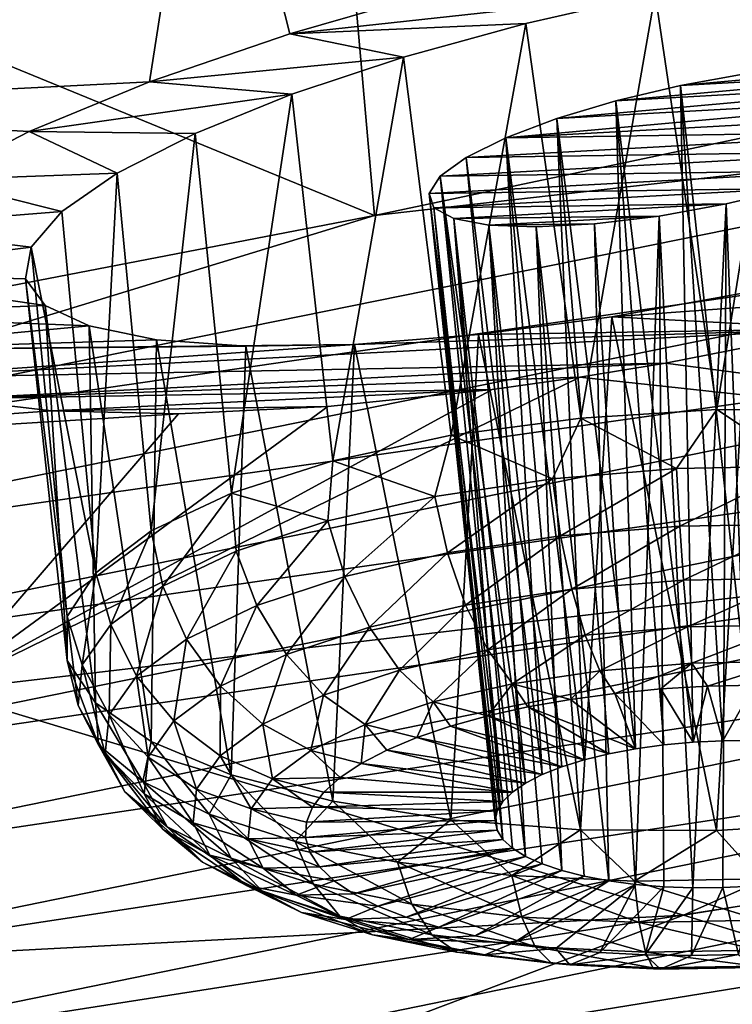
# Model space of a CAD drawing. Header units: metres. Extents: x -92 to 264, y -100 to 50.
# Tile 163 of 256: x 231.8 to 233.36, y -22.51 to -20.35. Entities that reach past the tile are written whole.
import ezdxf

# ---------------------------------------------------------------- set-up
doc = ezdxf.new("R2010")
doc.units = ezdxf.units.M
doc.layers.add('solid_21062050_01', color=7, linetype='CONTINUOUS')

msp = doc.modelspace()

# ---------------------------------------------------------------- linework, layer by layer
at = {"layer": 'solid_21062050_01'}
for points in [[(227.930161, -20.802074, 224.564438), (232.080902, -19.077677, 222.679474), (227.883118, -19.884531, 224.920609)], [(227.930161, -20.802074, 224.564438), (232.133408, -19.992388, 222.315445), (232.080902, -19.077677, 222.679474)], [(232.460724, -19.44989, 223.071014), (230.361725, -19.873146, 224.246658), (232.578217, -20.782867, 224.586639)], [(232.460724, -19.44989, 223.071014), (232.578217, -20.782867, 224.586639), (234.654221, -20.344765, 223.361923)], [(228.40892, -19.959595, 181.60173), (232.211426, -19.6724, 183.012756), (230.914383, -20.548922, 185.447388)], [(232.083923, -20.48942, 186.088364), (230.914383, -20.548922, 185.447388), (232.211426, -19.6724, 183.012756)], [(232.392502, -20.383692, 185.902802), (232.083923, -20.48942, 186.088364), (232.211426, -19.6724, 183.012756)], [(232.725861, -20.287674, 185.779556), (232.392502, -20.383692, 185.902802), (232.211426, -19.6724, 183.012756)], [(231.527939, -19.735048, 223.051987), (233.275314, -19.967579, 221.803726), (231.189636, -20.407417, 223.025421)], [(230.361725, -19.873146, 224.246658), (230.45343, -21.19356, 225.734787), (232.578217, -20.782867, 224.586639)], [(231.189636, -20.407417, 223.025421), (233.275314, -19.967579, 221.803726), (230.291275, -20.290703, 222.701233)], [(227.930161, -20.802074, 224.564438), (230.291351, -20.149559, 222.752014), (232.133408, -19.992388, 222.315445)], [(233.194138, -20.296307, 186.192307), (233.484131, -20.243078, 186.214966), (233.329269, -21.208712, 185.947632)], [(233.484131, -20.243078, 186.214966), (233.627213, -21.210304, 185.980255), (233.329269, -21.208712, 185.947632)], [(233.194138, -20.296307, 186.192307), (232.392502, -20.383692, 185.902802), (232.725861, -20.287674, 185.779556)], [(232.910461, -20.361031, 186.224411), (232.392502, -20.383692, 185.902802), (233.194138, -20.296307, 186.192307)], [(232.910461, -20.361031, 186.224411), (233.194138, -20.296307, 186.192307), (233.031326, -21.22731, 185.974304)], [(233.194138, -20.296307, 186.192307), (233.329269, -21.208712, 185.947632), (233.031326, -21.22731, 185.974304)], [(234.684433, -20.54397, 223.544861), (234.654221, -20.344765, 223.361923), (232.578217, -20.782867, 224.586639)], [(232.641663, -20.435236, 186.309677), (232.392502, -20.383692, 185.902802), (232.910461, -20.361031, 186.224411)], [(232.641663, -20.435236, 186.309677), (232.910461, -20.361031, 186.224411), (232.746384, -21.265289, 186.059143)], [(232.910461, -20.361031, 186.224411), (233.031326, -21.22731, 185.974304), (232.746384, -21.265289, 186.059143)], [(232.641663, -20.435236, 186.309677), (232.083923, -20.48942, 186.088364), (232.392502, -20.383692, 185.902802)], [(232.396484, -20.516634, 186.445663), (232.083923, -20.48942, 186.088364), (232.641663, -20.435236, 186.309677)], [(232.396484, -20.516634, 186.445663), (232.641663, -20.435236, 186.309677), (232.486893, -21.32099, 186.19841)], [(232.641663, -20.435236, 186.309677), (232.746384, -21.265289, 186.059143), (232.486893, -21.32099, 186.19841)], [(233.850662, -20.463736, 187.445282), (233.108185, -20.531023, 187.088867), (233.249817, -20.497461, 187.068237)], [(233.896454, -20.487194, 187.585281), (233.108185, -20.531023, 187.088867), (233.850662, -20.463736, 187.445282)], [(233.772186, -20.449802, 187.317566), (233.249817, -20.497461, 187.068237), (233.395386, -20.471138, 187.081894)], [(233.850662, -20.463736, 187.445282), (233.249817, -20.497461, 187.068237), (233.772186, -20.449802, 187.317566)], [(232.083923, -20.48942, 186.088364), (231.819946, -20.598501, 186.325806), (230.914383, -20.548922, 185.447388)], [(232.396484, -20.516634, 186.445663), (231.819946, -20.598501, 186.325806), (232.083923, -20.48942, 186.088364)], [(233.896454, -20.487194, 187.585281), (232.978012, -20.569956, 187.142212), (233.108185, -20.531023, 187.088867)], [(233.907364, -20.518661, 187.729156), (232.978012, -20.569956, 187.142212), (233.896454, -20.487194, 187.585281)], [(233.395386, -20.471138, 187.081894), (233.249817, -20.497461, 187.068237), (233.407852, -21.935148, 186.691162)], [(233.249817, -20.497461, 187.068237), (233.108185, -20.531023, 187.088867), (233.277405, -21.938873, 186.689865)], [(233.249817, -20.497461, 187.068237), (233.342636, -21.935633, 186.686462), (233.407852, -21.935148, 186.691162)], [(233.249817, -20.497461, 187.068237), (233.277405, -21.938873, 186.689865), (233.342636, -21.935633, 186.686462)], [(232.184128, -20.602463, 186.62825), (231.819946, -20.598501, 186.325806), (232.396484, -20.516634, 186.445663)], [(232.184128, -20.602463, 186.62825), (232.396484, -20.516634, 186.445663), (232.264206, -21.391975, 186.386032)], [(232.396484, -20.516634, 186.445663), (232.486893, -21.32099, 186.19841), (232.264206, -21.391975, 186.386032)], [(233.907364, -20.518661, 187.729156), (232.866302, -20.612123, 187.225204), (232.978012, -20.569956, 187.142212)], [(233.883286, -20.556273, 187.868652), (232.866302, -20.612123, 187.225204), (233.907364, -20.518661, 187.729156)], [(233.108185, -20.531023, 187.088867), (232.978012, -20.569956, 187.142212), (233.151382, -21.953356, 186.720581)], [(233.108185, -20.531023, 187.088867), (233.213287, -21.944815, 186.701294), (233.277405, -21.938873, 186.689865)], [(233.108185, -20.531023, 187.088867), (233.151382, -21.953356, 186.720581), (233.213287, -21.944815, 186.701294)], [(230.755478, -21.340624, 225.769958), (234.684433, -20.54397, 223.544861), (232.578217, -20.782867, 224.586639)], [(234.787079, -20.754545, 223.636597), (234.684433, -20.54397, 223.544861), (230.755478, -21.340624, 225.769958)], [(231.819946, -20.598501, 186.325806), (231.614609, -20.704779, 186.600662), (230.914383, -20.548922, 185.447388)], [(233.883286, -20.556273, 187.868652), (233.825943, -20.59787, 187.996078), (232.866302, -20.612123, 187.225204)], [(232.978012, -20.569956, 187.142212), (232.866302, -20.612123, 187.225204), (233.038376, -21.97761, 186.781235)], [(232.978012, -20.569956, 187.142212), (233.092743, -21.96435, 186.747375), (233.151382, -21.953356, 186.720581)], [(232.978012, -20.569956, 187.142212), (233.038376, -21.97761, 186.781235), (233.092743, -21.96435, 186.747375)], [(232.866302, -20.612123, 187.225204), (233.825943, -20.59787, 187.996078), (232.779358, -20.655193, 187.333221)], [(233.738571, -20.641178, 188.104492), (232.779358, -20.655193, 187.333221), (233.825943, -20.59787, 187.996078)], [(232.013443, -20.689442, 186.850906), (231.614609, -20.704779, 186.600662), (231.819946, -20.598501, 186.325806)], [(232.184128, -20.602463, 186.62825), (232.013443, -20.689442, 186.850906), (231.819946, -20.598501, 186.325806)], [(232.184128, -20.602463, 186.62825), (232.088043, -21.475145, 186.613815), (232.013443, -20.689442, 186.850906)], [(232.184128, -20.602463, 186.62825), (232.264206, -21.391975, 186.386032), (232.088043, -21.475145, 186.613815)], [(232.866302, -20.612123, 187.225204), (232.779358, -20.655193, 187.333221), (232.946091, -22.009987, 186.867676)], [(232.866302, -20.612123, 187.225204), (232.989212, -21.99291, 186.821564), (233.038376, -21.97761, 186.781235)], [(232.866302, -20.612123, 187.225204), (232.946091, -22.009987, 186.867676), (232.989212, -21.99291, 186.821564)], [(232.722122, -20.696745, 187.460281), (232.779358, -20.655193, 187.333221), (233.738571, -20.641178, 188.104492)], [(232.722122, -20.696745, 187.460281), (233.738571, -20.641178, 188.104492), (233.625885, -20.683798, 188.18782)], [(232.722122, -20.696745, 187.460281), (232.90976, -22.028551, 186.918808), (232.779358, -20.655193, 187.333221)], [(232.779358, -20.655193, 187.333221), (232.90976, -22.028551, 186.918808), (232.946091, -22.009987, 186.867676)], [(232.698013, -20.734312, 187.598846), (233.625885, -20.683798, 188.18782), (233.493942, -20.723331, 188.24115)], [(232.722122, -20.696745, 187.460281), (233.625885, -20.683798, 188.18782), (232.698013, -20.734312, 187.598846)], [(231.891846, -20.773947, 187.104568), (231.462128, -20.808458, 186.909012), (231.614609, -20.704779, 186.600662)], [(231.891846, -20.773947, 187.104568), (231.614609, -20.704779, 186.600662), (232.013443, -20.689442, 186.850906)], [(231.891846, -20.773947, 187.104568), (232.013443, -20.689442, 186.850906), (231.966125, -21.566862, 186.871796)], [(232.013443, -20.689442, 186.850906), (232.088043, -21.475145, 186.613815), (231.966125, -21.566862, 186.871796)], [(232.722122, -20.696745, 187.460281), (232.698013, -20.734312, 187.598846), (232.859802, -22.068842, 187.032471)], [(232.722122, -20.696745, 187.460281), (232.880829, -22.048283, 186.974045), (232.90976, -22.028551, 186.918808)], [(232.722122, -20.696745, 187.460281), (232.859802, -22.068842, 187.032471), (232.880829, -22.048283, 186.974045)], [(232.698013, -20.734312, 187.598846), (233.493942, -20.723331, 188.24115), (232.708313, -20.76576, 187.741074)], [(232.708313, -20.76576, 187.741074), (233.493942, -20.723331, 188.24115), (233.350052, -20.757414, 188.260941)], [(233.350052, -20.757414, 188.260941), (233.493942, -20.723331, 188.24115), (233.407608, -22.25466, 187.629715)], [(232.698013, -20.734312, 187.598846), (232.847031, -22.089878, 187.093063), (232.859802, -22.068842, 187.032471)], [(232.698013, -20.734312, 187.598846), (232.842728, -22.111032, 187.1548), (232.847031, -22.089878, 187.093063)], [(232.698013, -20.734312, 187.598846), (232.708313, -20.76576, 187.741074), (232.842728, -22.111032, 187.1548)], [(230.846954, -21.554661, 225.868805), (234.787079, -20.754545, 223.636597), (230.755478, -21.340624, 225.769958)], [(234.86937, -20.98324, 223.688568), (234.787079, -20.754545, 223.636597), (230.846954, -21.554661, 225.868805)], [(232.708313, -20.76576, 187.741074), (233.350052, -20.757414, 188.260941), (232.752563, -20.789354, 187.879227)], [(232.708313, -20.76576, 187.741074), (232.847, -22.131941, 187.216629), (232.842728, -22.111032, 187.1548)], [(232.708313, -20.76576, 187.741074), (232.859726, -22.152248, 187.277466), (232.847, -22.131941, 187.216629)], [(232.708313, -20.76576, 187.741074), (232.752563, -20.789354, 187.879227), (232.859726, -22.152248, 187.277466)], [(232.752563, -20.789354, 187.879227), (233.350052, -20.757414, 188.260941), (233.202637, -20.783909, 188.245499)], [(233.202637, -20.783909, 188.245499), (233.350052, -20.757414, 188.260941), (233.277145, -22.258383, 187.628418)], [(233.350052, -20.757414, 188.260941), (233.342377, -22.2579, 187.633118), (233.277145, -22.258383, 187.628418)], [(233.350052, -20.757414, 188.260941), (233.407608, -22.25466, 187.629715), (233.342377, -22.2579, 187.633118)], [(230.755478, -21.340624, 225.769958), (232.578217, -20.782867, 224.586639), (230.45343, -21.19356, 225.734787)], [(231.824066, -20.85248, 187.37851), (231.462128, -20.808458, 186.909012), (231.891846, -20.773947, 187.104568)], [(231.824066, -20.85248, 187.37851), (231.891846, -20.773947, 187.104568), (231.966125, -21.566862, 186.871796)], [(232.752563, -20.789354, 187.879227), (233.202637, -20.783909, 188.245499), (232.828735, -20.803701, 188.005768)], [(232.752563, -20.789354, 187.879227), (232.880722, -22.171606, 187.336304), (232.859726, -22.152248, 187.277466)], [(232.752563, -20.789354, 187.879227), (232.909622, -22.189684, 187.39212), (232.880722, -22.171606, 187.336304)], [(232.752563, -20.789354, 187.879227), (232.828735, -20.803701, 188.005768), (232.909622, -22.189684, 187.39212)], [(232.828735, -20.803701, 188.005768), (233.202637, -20.783909, 188.245499), (233.060669, -20.80109, 188.195297)], [(233.060669, -20.80109, 188.195297), (233.202637, -20.783909, 188.245499), (233.151138, -22.251093, 187.595169)], [(233.202637, -20.783909, 188.245499), (233.213043, -22.256102, 187.615692), (233.151138, -22.251093, 187.595169)], [(233.202637, -20.783909, 188.245499), (233.277145, -22.258383, 187.628418), (233.213043, -22.256102, 187.615692)], [(231.824066, -20.85248, 187.37851), (231.368637, -20.909107, 187.25412), (231.462128, -20.808458, 186.909012)], [(232.828735, -20.803701, 188.005768), (233.060669, -20.80109, 188.195297), (232.933289, -20.807774, 188.113449)], [(232.828735, -20.803701, 188.005768), (232.945923, -22.206171, 187.443954), (232.909622, -22.189684, 187.39212)], [(232.828735, -20.803701, 188.005768), (232.989014, -22.220789, 187.490936), (232.945923, -22.206171, 187.443954)], [(232.828735, -20.803701, 188.005768), (232.933289, -20.807774, 188.113449), (232.989014, -22.220789, 187.490936)], [(232.933289, -20.807774, 188.113449), (233.060669, -20.80109, 188.195297), (233.092499, -22.243444, 187.5672)], [(232.933289, -20.807774, 188.113449), (233.038147, -22.233284, 187.532257), (232.989014, -22.220789, 187.490936)], [(232.933289, -20.807774, 188.113449), (233.092499, -22.243444, 187.5672), (233.038147, -22.233284, 187.532257)], [(233.060669, -20.80109, 188.195297), (233.151138, -22.251093, 187.595169), (233.092499, -22.243444, 187.5672)], [(231.811966, -20.922029, 187.661789), (231.368637, -20.909107, 187.25412), (231.824066, -20.85248, 187.37851)], [(231.811966, -20.922029, 187.661789), (231.824066, -20.85248, 187.37851), (231.903763, -21.66312, 187.148712)], [(231.824066, -20.85248, 187.37851), (231.966125, -21.566862, 186.871796), (231.903763, -21.66312, 187.148712)], [(231.855118, -20.980211, 187.944244), (231.340729, -21.000786, 187.616867), (231.368637, -20.909107, 187.25412)], [(231.855118, -20.980211, 187.944244), (231.368637, -20.909107, 187.25412), (231.811966, -20.922029, 187.661789)], [(231.811966, -20.922029, 187.661789), (231.903763, -21.66312, 187.148712), (231.903687, -21.75971, 187.432434)], [(231.855118, -20.980211, 187.944244), (231.811966, -20.922029, 187.661789), (231.903687, -21.75971, 187.432434)], [(233.098709, -21.005014, 189.123184), (233.973038, -20.941454, 189.652222), (233.599884, -21.031544, 189.706146)], [(233.398453, -20.950739, 189.154526), (233.973038, -20.941454, 189.652222), (233.098709, -21.005014, 189.123184)], [(233.398453, -20.950739, 189.154526), (233.098709, -21.005014, 189.123184), (233.328522, -22.132771, 188.662018)], [(233.398453, -20.950739, 189.154526), (233.328522, -22.132771, 188.662018), (233.626465, -22.114172, 188.63533)], [(230.920319, -21.786489, 225.926376), (234.86937, -20.98324, 223.688568), (230.846954, -21.554661, 225.868805)], [(234.927231, -21.212635, 223.700333), (234.86937, -20.98324, 223.688568), (230.920319, -21.786489, 225.926376)], [(231.951813, -21.02519, 188.216858), (231.340729, -21.000786, 187.616867), (231.855118, -20.980211, 187.944244)], [(231.855118, -20.980211, 187.944244), (231.903687, -21.75971, 187.432434), (231.965897, -21.852411, 187.710587)], [(231.951813, -21.02519, 188.216858), (231.855118, -20.980211, 187.944244), (231.965897, -21.852411, 187.710587)], [(231.951813, -21.02519, 188.216858), (231.37883, -21.077991, 187.974747), (231.340729, -21.000786, 187.616867)], [(233.098709, -21.005014, 189.123184), (233.599884, -21.031544, 189.706146), (232.806656, -21.043907, 189.033798)], [(233.098709, -21.005014, 189.123184), (232.806656, -21.043907, 189.033798), (233.030579, -22.131178, 188.629379)], [(233.098709, -21.005014, 189.123184), (233.030579, -22.131178, 188.629379), (233.328522, -22.132771, 188.662018)], [(232.099655, -21.055365, 188.471176), (231.37883, -21.077991, 187.974747), (231.951813, -21.02519, 188.216858)], [(231.951813, -21.02519, 188.216858), (231.965897, -21.852411, 187.710587), (232.087677, -21.937174, 187.971008)], [(232.099655, -21.055365, 188.471176), (231.951813, -21.02519, 188.216858), (232.087677, -21.937174, 187.971008)], [(231.481094, -21.139929, 188.323196), (233.599884, -21.031544, 189.706146), (233.216553, -21.106979, 189.689301)], [(232.5345, -21.065617, 188.889709), (233.599884, -21.031544, 189.706146), (231.481094, -21.139929, 188.323196)], [(232.806656, -21.043907, 189.033798), (233.599884, -21.031544, 189.706146), (232.5345, -21.065617, 188.889709)], [(232.806656, -21.043907, 189.033798), (232.5345, -21.065617, 188.889709), (232.745682, -22.109461, 188.538849)], [(232.806656, -21.043907, 189.033798), (232.745682, -22.109461, 188.538849), (233.030579, -22.131178, 188.629379)], [(233.216553, -21.106979, 189.689301), (233.599884, -21.031544, 189.706146), (235.348648, -21.389328, 193.306503)], [(232.295486, -21.069258, 188.698578), (231.37883, -21.077991, 187.974747), (232.099655, -21.055365, 188.471176)], [(232.5345, -21.065617, 188.889709), (231.481094, -21.139929, 188.323196), (231.37883, -21.077991, 187.974747)], [(232.5345, -21.065617, 188.889709), (231.37883, -21.077991, 187.974747), (232.295486, -21.069258, 188.698578)], [(232.099655, -21.055365, 188.471176), (232.087677, -21.937174, 187.971008), (232.263702, -22.010292, 188.202316)], [(232.295486, -21.069258, 188.698578), (232.099655, -21.055365, 188.471176), (232.263702, -22.010292, 188.202316)], [(232.295486, -21.069258, 188.698578), (232.263702, -22.010292, 188.202316), (232.486282, -22.068571, 188.394394)], [(232.5345, -21.065617, 188.889709), (232.295486, -21.069258, 188.698578), (232.486282, -22.068571, 188.394394)], [(232.5345, -21.065617, 188.889709), (232.486282, -22.068571, 188.394394), (232.745682, -22.109461, 188.538849)], [(231.481094, -21.139929, 188.323196), (233.216553, -21.106979, 189.689301), (231.644974, -21.185076, 188.654083)], [(231.644974, -21.185076, 188.654083), (233.216553, -21.106979, 189.689301), (233.029053, -21.137653, 189.654922)], [(233.029053, -21.137653, 189.654922), (233.216553, -21.106979, 189.689301), (235.348648, -21.389328, 193.306503)], [(231.624359, -21.826397, 191.565399), (233.029053, -21.137653, 189.654922), (235.348648, -21.389328, 193.306503)], [(232.836487, -21.164736, 189.601151), (233.029053, -21.137653, 189.654922), (231.624359, -21.826397, 191.565399)], [(231.644974, -21.185076, 188.654083), (233.029053, -21.137653, 189.654922), (232.836487, -21.164736, 189.601151)], [(232.475922, -21.202135, 189.44487), (232.836487, -21.164736, 189.601151), (231.624359, -21.826397, 191.565399)], [(231.644974, -21.185076, 188.654083), (232.836487, -21.164736, 189.601151), (231.868805, -21.211689, 188.959061)], [(231.868805, -21.211689, 188.959061), (232.836487, -21.164736, 189.601151), (232.475922, -21.202135, 189.44487)], [(231.644974, -21.185076, 188.654083), (231.868805, -21.211689, 188.959061), (229.409912, -21.386543, 187.773972)], [(232.147705, -21.217854, 189.226242), (232.475922, -21.202135, 189.44487), (231.624359, -21.826397, 191.565399)], [(231.868805, -21.211689, 188.959061), (232.475922, -21.202135, 189.44487), (232.147705, -21.217854, 189.226242)], [(231.868805, -21.211689, 188.959061), (232.147705, -21.217854, 189.226242), (229.409912, -21.386543, 187.773972)], [(232.147705, -21.217854, 189.226242), (231.624359, -21.826397, 191.565399), (229.409912, -21.386543, 187.773972)], [(230.971893, -22.018456, 225.941956), (234.927231, -21.212635, 223.700333), (230.920319, -21.786489, 225.926376)], [(234.960831, -21.435556, 223.67482), (234.927231, -21.212635, 223.700333), (230.971893, -22.018456, 225.941956)], [(233.240936, -21.338305, 185.932999), (233.031326, -21.22731, 185.974304), (233.329269, -21.208712, 185.947632)], [(233.51683, -21.333344, 185.944305), (233.240936, -21.338305, 185.932999), (233.329269, -21.208712, 185.947632)], [(233.51683, -21.333344, 185.944305), (233.329269, -21.208712, 185.947632), (233.627213, -21.210304, 185.980255)], [(232.968582, -21.360575, 185.972855), (232.746384, -21.265289, 186.059143), (233.031326, -21.22731, 185.974304)], [(233.240936, -21.338305, 185.932999), (232.968582, -21.360575, 185.972855), (233.031326, -21.22731, 185.974304)], [(232.710205, -21.399298, 186.062363), (232.486893, -21.32099, 186.19841), (232.746384, -21.265289, 186.059143)], [(232.968582, -21.360575, 185.972855), (232.710205, -21.399298, 186.062363), (232.746384, -21.265289, 186.059143)], [(232.475754, -21.452986, 186.198074), (232.264206, -21.391975, 186.386032), (232.486893, -21.32099, 186.19841)], [(232.710205, -21.399298, 186.062363), (232.475754, -21.452986, 186.198074), (232.486893, -21.32099, 186.19841)], [(232.986496, -21.486275, 185.987122), (232.968582, -21.360575, 185.972855), (233.240936, -21.338305, 185.932999)], [(232.986496, -21.486275, 185.987122), (233.240936, -21.338305, 185.932999), (233.248047, -21.464888, 185.948837)], [(233.248047, -21.464888, 185.948837), (233.240936, -21.338305, 185.932999), (233.51683, -21.333344, 185.944305)], [(233.248047, -21.464888, 185.948837), (233.51683, -21.333344, 185.944305), (233.513, -21.460123, 185.959702)], [(232.738373, -21.52346, 186.073074), (232.710205, -21.399298, 186.062363), (232.968582, -21.360575, 185.972855)], [(232.738373, -21.52346, 186.073074), (232.968582, -21.360575, 185.972855), (232.986496, -21.486275, 185.987122)], [(231.624359, -21.826397, 191.565399), (235.348648, -21.389328, 193.306503), (233.256195, -22.318537, 195.887482)], [(232.264206, -21.391975, 186.386032), (232.113388, -21.596508, 186.585678), (232.088043, -21.475145, 186.613815)], [(232.274231, -21.519575, 186.374771), (232.113388, -21.596508, 186.585678), (232.264206, -21.391975, 186.386032)], [(232.475754, -21.452986, 186.198074), (232.274231, -21.519575, 186.374771), (232.264206, -21.391975, 186.386032)], [(233.256195, -22.318537, 195.887482), (235.348648, -21.389328, 193.306503), (237.040665, -21.70933, 197.556763)], [(232.513229, -21.575018, 186.2034), (232.475754, -21.452986, 186.198074), (232.710205, -21.399298, 186.062363)], [(232.513229, -21.575018, 186.2034), (232.710205, -21.399298, 186.062363), (232.738373, -21.52346, 186.073074)], [(231.001862, -22.243343, 225.918488), (234.960831, -21.435556, 223.67482), (230.971893, -22.018456, 225.941956)], [(234.972916, -21.651592, 223.616638), (234.960831, -21.435556, 223.67482), (231.001862, -22.243343, 225.918488)], [(232.319702, -21.638966, 186.373077), (232.274231, -21.519575, 186.374771), (232.475754, -21.452986, 186.198074)], [(232.319702, -21.638966, 186.373077), (232.475754, -21.452986, 186.198074), (232.513229, -21.575018, 186.2034)], [(233.248047, -21.464888, 185.948837), (233.513, -21.460123, 185.959702), (233.256409, -21.583241, 185.996246)], [(233.513, -21.460123, 185.959702), (233.505051, -21.57877, 186.006439), (233.256409, -21.583241, 185.996246)], [(231.99939, -21.680824, 186.822662), (231.966125, -21.566862, 186.871796), (232.088043, -21.475145, 186.613815)], [(232.113388, -21.596508, 186.585678), (231.99939, -21.680824, 186.822662), (232.088043, -21.475145, 186.613815)], [(232.986496, -21.486275, 185.987122), (233.248047, -21.464888, 185.948837), (233.010925, -21.603312, 186.032181)], [(233.248047, -21.464888, 185.948837), (233.256409, -21.583241, 185.996246), (233.010925, -21.603312, 186.032181)], [(232.738373, -21.52346, 186.073074), (232.986496, -21.486275, 185.987122), (232.778076, -21.638212, 186.112839)], [(232.986496, -21.486275, 185.987122), (233.010925, -21.603312, 186.032181), (232.778076, -21.638212, 186.112839)], [(232.274231, -21.519575, 186.374771), (232.165253, -21.712843, 186.575607), (232.113388, -21.596508, 186.585678)], [(232.319702, -21.638966, 186.373077), (232.165253, -21.712843, 186.575607), (232.274231, -21.519575, 186.374771)], [(232.513229, -21.575018, 186.2034), (232.738373, -21.52346, 186.073074), (232.566772, -21.686598, 186.235153)], [(232.738373, -21.52346, 186.073074), (232.778076, -21.638212, 186.112839), (232.566772, -21.686598, 186.235153)], [(231.936646, -21.769289, 187.076645), (231.903763, -21.66312, 187.148712), (231.966125, -21.566862, 186.871796)], [(231.99939, -21.680824, 186.822662), (231.936646, -21.769289, 187.076645), (231.966125, -21.566862, 186.871796)], [(232.319702, -21.638966, 186.373077), (232.513229, -21.575018, 186.2034), (232.385147, -21.746613, 186.394409)], [(232.513229, -21.575018, 186.2034), (232.566772, -21.686598, 186.235153), (232.385147, -21.746613, 186.394409)], [(233.010925, -21.603312, 186.032181), (233.256409, -21.583241, 185.996246), (233.040283, -21.704044, 186.105087)], [(233.256409, -21.583241, 185.996246), (233.265442, -21.685635, 186.072128), (233.040283, -21.704044, 186.105087)], [(233.256409, -21.583241, 185.996246), (233.505051, -21.57877, 186.006439), (233.265442, -21.685635, 186.072128)], [(233.505051, -21.57877, 186.006439), (233.493515, -21.681532, 186.081482), (233.265442, -21.685635, 186.072128)], [(232.055786, -21.793816, 186.803192), (231.99939, -21.680824, 186.822662), (232.113388, -21.596508, 186.585678)], [(232.055786, -21.793816, 186.803192), (232.113388, -21.596508, 186.585678), (232.165253, -21.712843, 186.575607)], [(232.778076, -21.638212, 186.112839), (233.010925, -21.603312, 186.032181), (232.826691, -21.736055, 186.179077)], [(233.010925, -21.603312, 186.032181), (233.040283, -21.704044, 186.105087), (232.826691, -21.736055, 186.179077)], [(231.01265, -22.460806, 225.860779), (234.972916, -21.651592, 223.616638), (231.001862, -22.243343, 225.918488)], [(234.963348, -21.859509, 223.526001), (234.972916, -21.651592, 223.616638), (231.01265, -22.460806, 225.860779)], [(232.319702, -21.638966, 186.373077), (232.240189, -21.815947, 186.584473), (232.165253, -21.712843, 186.575607)], [(232.319702, -21.638966, 186.373077), (232.385147, -21.746613, 186.394409), (232.240189, -21.815947, 186.584473)], [(232.566772, -21.686598, 186.235153), (232.778076, -21.638212, 186.112839), (232.632874, -21.780439, 186.291275)], [(232.778076, -21.638212, 186.112839), (232.826691, -21.736055, 186.179077), (232.632874, -21.780439, 186.291275)], [(231.927536, -21.858498, 187.337845), (231.903687, -21.75971, 187.432434), (231.903763, -21.66312, 187.148712)], [(231.936646, -21.769289, 187.076645), (231.927536, -21.858498, 187.337845), (231.903763, -21.66312, 187.148712)], [(231.995514, -21.878767, 187.047089), (231.936646, -21.769289, 187.076645), (231.99939, -21.680824, 186.822662)], [(231.995514, -21.878767, 187.047089), (231.99939, -21.680824, 186.822662), (232.055786, -21.793816, 186.803192)], [(232.385147, -21.746613, 186.394409), (232.566772, -21.686598, 186.235153), (232.466278, -21.835487, 186.437347)], [(232.566772, -21.686598, 186.235153), (232.632874, -21.780439, 186.291275), (232.466278, -21.835487, 186.437347)], [(233.040283, -21.704044, 186.105087), (233.265442, -21.685635, 186.072128), (233.072632, -21.781895, 186.201096)], [(233.265442, -21.685635, 186.072128), (233.274582, -21.765381, 186.171539), (233.072632, -21.781895, 186.201096)], [(233.265442, -21.685635, 186.072128), (233.493515, -21.681532, 186.081482), (233.274582, -21.765381, 186.171539)], [(233.493515, -21.681532, 186.081482), (233.479141, -21.761702, 186.179932), (233.274582, -21.765381, 186.171539)], [(232.055786, -21.793816, 186.803192), (232.165253, -21.712843, 186.575607), (232.137451, -21.891939, 186.798065)], [(232.165253, -21.712843, 186.575607), (232.240189, -21.815947, 186.584473), (232.137451, -21.891939, 186.798065)], [(232.826691, -21.736055, 186.179077), (233.040283, -21.704044, 186.105087), (232.881058, -21.810606, 186.267456)], [(233.040283, -21.704044, 186.105087), (233.072632, -21.781895, 186.201096), (232.881058, -21.810606, 186.267456)], [(233.256195, -22.318537, 195.887482), (237.040665, -21.70933, 197.556763), (234.531219, -22.71072, 200.338562)], [(232.632874, -21.780439, 186.291275), (232.826691, -21.736055, 186.179077), (232.707214, -21.850412, 186.368088)], [(232.826691, -21.736055, 186.179077), (232.881058, -21.810606, 186.267456), (232.707214, -21.850412, 186.368088)], [(231.972427, -21.945024, 187.596222), (231.965897, -21.852411, 187.710587), (231.903687, -21.75971, 187.432434)], [(231.927536, -21.858498, 187.337845), (231.972427, -21.945024, 187.596222), (231.903687, -21.75971, 187.432434)], [(232.385147, -21.746613, 186.394409), (232.333313, -21.899084, 186.611694), (232.240189, -21.815947, 186.584473)], [(232.385147, -21.746613, 186.394409), (232.466278, -21.835487, 186.437347), (232.333313, -21.899084, 186.611694)], [(233.274582, -21.765381, 186.171539), (233.479141, -21.761702, 186.179932), (233.308899, -21.81608, 186.28685)], [(233.479141, -21.761702, 186.179932), (233.411713, -21.813766, 186.289703), (233.308899, -21.81608, 186.28685)], [(231.986771, -21.964437, 187.297928), (231.927536, -21.858498, 187.337845), (231.936646, -21.769289, 187.076645)], [(231.986771, -21.964437, 187.297928), (231.936646, -21.769289, 187.076645), (231.995514, -21.878767, 187.047089)], [(232.466278, -21.835487, 186.437347), (232.632874, -21.780439, 186.291275), (232.5578, -21.899786, 186.4991)], [(232.632874, -21.780439, 186.291275), (232.707214, -21.850412, 186.368088), (232.5578, -21.899786, 186.4991)], [(232.881058, -21.810606, 186.267456), (233.072632, -21.781895, 186.201096), (233.008148, -21.844894, 186.343277)], [(233.072632, -21.781895, 186.201096), (233.105835, -21.831743, 186.313812), (233.008148, -21.844894, 186.343277)], [(233.072632, -21.781895, 186.201096), (233.274582, -21.765381, 186.171539), (233.105835, -21.831743, 186.313812)], [(233.274582, -21.765381, 186.171539), (233.206512, -21.822098, 186.294922), (233.105835, -21.831743, 186.313812)], [(233.274582, -21.765381, 186.171539), (233.308899, -21.81608, 186.28685), (233.206512, -21.822098, 186.294922)], [(231.995514, -21.878767, 187.047089), (232.055786, -21.793816, 186.803192), (232.080902, -21.971666, 187.026962)], [(232.055786, -21.793816, 186.803192), (232.137451, -21.891939, 186.798065), (232.080902, -21.971666, 187.026962)], [(230.092682, -22.485884, 193.397186), (231.624359, -21.826397, 191.565399), (233.256195, -22.318537, 195.887482)], [(232.137451, -21.891939, 186.798065), (232.240189, -21.815947, 186.584473), (232.239075, -21.968788, 186.807602)], [(232.240189, -21.815947, 186.584473), (232.333313, -21.899084, 186.611694), (232.239075, -21.968788, 186.807602)], [(232.707214, -21.850412, 186.368088), (232.881058, -21.810606, 186.267456), (232.826569, -21.881012, 186.432343)], [(232.881058, -21.810606, 186.267456), (232.914658, -21.861387, 186.38295), (232.826569, -21.881012, 186.432343)], [(232.881058, -21.810606, 186.267456), (233.008148, -21.844894, 186.343277), (232.914658, -21.861387, 186.38295)], [(233.206512, -21.822098, 186.294922), (233.213287, -21.944815, 186.701294), (233.105835, -21.831743, 186.313812)], [(233.308899, -21.81608, 186.28685), (233.277405, -21.938873, 186.689865), (233.206512, -21.822098, 186.294922)], [(233.206512, -21.822098, 186.294922), (233.277405, -21.938873, 186.689865), (233.213287, -21.944815, 186.701294)], [(233.308899, -21.81608, 186.28685), (233.342636, -21.935633, 186.686462), (233.277405, -21.938873, 186.689865)], [(233.411713, -21.813766, 186.289703), (233.342636, -21.935633, 186.686462), (233.308899, -21.81608, 186.28685)], [(233.411713, -21.813766, 186.289703), (233.407852, -21.935148, 186.691162), (233.342636, -21.935633, 186.686462)], [(232.466278, -21.835487, 186.437347), (232.438538, -21.956827, 186.655472), (232.333313, -21.899084, 186.611694)], [(232.466278, -21.835487, 186.437347), (232.5578, -21.899786, 186.4991), (232.438538, -21.956827, 186.655472)], [(232.5578, -21.899786, 186.4991), (232.707214, -21.850412, 186.368088), (232.670883, -21.928642, 186.557648)], [(232.707214, -21.850412, 186.368088), (232.744965, -21.903526, 186.490814), (232.670883, -21.928642, 186.557648)], [(232.707214, -21.850412, 186.368088), (232.826569, -21.881012, 186.432343), (232.744965, -21.903526, 186.490814)], [(233.008148, -21.844894, 186.343277), (233.151382, -21.953356, 186.720581), (232.914658, -21.861387, 186.38295)], [(233.105835, -21.831743, 186.313812), (233.151382, -21.953356, 186.720581), (233.008148, -21.844894, 186.343277)], [(233.105835, -21.831743, 186.313812), (233.213287, -21.944815, 186.701294), (233.151382, -21.953356, 186.720581)], [(231.004135, -22.669613, 225.769073), (234.963348, -21.859509, 223.526001), (231.01265, -22.460806, 225.860779)], [(234.92926, -22.056921, 223.399094), (234.963348, -21.859509, 223.526001), (231.004135, -22.669613, 225.769073)], [(232.029892, -22.047531, 187.546066), (231.972427, -21.945024, 187.596222), (231.927536, -21.858498, 187.337845)], [(232.029892, -22.047531, 187.546066), (231.927536, -21.858498, 187.337845), (231.986771, -21.964437, 187.297928)], [(232.069595, -22.025545, 187.841873), (232.087677, -21.937174, 187.971008), (231.965897, -21.852411, 187.710587)], [(231.972427, -21.945024, 187.596222), (232.069595, -22.025545, 187.841873), (231.965897, -21.852411, 187.710587)], [(232.914658, -21.861387, 186.38295), (233.092743, -21.96435, 186.747375), (232.826569, -21.881012, 186.432343)], [(232.914658, -21.861387, 186.38295), (233.151382, -21.953356, 186.720581), (233.092743, -21.96435, 186.747375)], [(231.986771, -21.964437, 187.297928), (231.995514, -21.878767, 187.047089), (232.072693, -22.052067, 187.262375)], [(231.995514, -21.878767, 187.047089), (232.080902, -21.971666, 187.026962), (232.072693, -22.052067, 187.262375)], [(232.080902, -21.971666, 187.026962), (232.137451, -21.891939, 186.798065), (232.187195, -22.04192, 187.017563)], [(232.137451, -21.891939, 186.798065), (232.239075, -21.968788, 186.807602), (232.187195, -22.04192, 187.017563)], [(232.826569, -21.881012, 186.432343), (233.038376, -21.97761, 186.781235), (232.744965, -21.903526, 186.490814)], [(232.826569, -21.881012, 186.432343), (233.092743, -21.96435, 186.747375), (233.038376, -21.97761, 186.781235)], [(232.239075, -21.968788, 186.807602), (232.333313, -21.899084, 186.611694), (232.354019, -22.019346, 186.831192)], [(232.333313, -21.899084, 186.611694), (232.438538, -21.956827, 186.655472), (232.354019, -22.019346, 186.831192)], [(232.5578, -21.899786, 186.4991), (232.548889, -21.985392, 186.712906), (232.438538, -21.956827, 186.655472)], [(232.5578, -21.899786, 186.4991), (232.605255, -21.956045, 186.631989), (232.548889, -21.985392, 186.712906)], [(232.5578, -21.899786, 186.4991), (232.670883, -21.928642, 186.557648), (232.605255, -21.956045, 186.631989)], [(232.744965, -21.903526, 186.490814), (232.989212, -21.99291, 186.821564), (232.670883, -21.928642, 186.557648)], [(232.744965, -21.903526, 186.490814), (233.038376, -21.97761, 186.781235), (232.989212, -21.99291, 186.821564)], [(232.069595, -22.025545, 187.841873), (232.215302, -22.096964, 188.065338), (232.087677, -21.937174, 187.971008)], [(232.215302, -22.096964, 188.065338), (232.263702, -22.010292, 188.202316), (232.087677, -21.937174, 187.971008)], [(232.670883, -21.928642, 186.557648), (232.946091, -22.009987, 186.867676), (232.605255, -21.956045, 186.631989)], [(232.670883, -21.928642, 186.557648), (232.989212, -21.99291, 186.821564), (232.946091, -22.009987, 186.867676)], [(232.123199, -22.124855, 187.781967), (232.069595, -22.025545, 187.841873), (231.972427, -21.945024, 187.596222)], [(232.123199, -22.124855, 187.781967), (231.972427, -21.945024, 187.596222), (232.029892, -22.047531, 187.546066)], [(232.354019, -22.019346, 186.831192), (232.438538, -21.956827, 186.655472), (232.502533, -22.016314, 186.799393)], [(232.438538, -21.956827, 186.655472), (232.548889, -21.985392, 186.712906), (232.502533, -22.016314, 186.799393)], [(232.605255, -21.956045, 186.631989), (232.90976, -22.028551, 186.918808), (232.548889, -21.985392, 186.712906)], [(232.605255, -21.956045, 186.631989), (232.946091, -22.009987, 186.867676), (232.90976, -22.028551, 186.918808)], [(231.986771, -21.964437, 187.297928), (232.072693, -22.052067, 187.262375), (232.113144, -22.130051, 187.495255)], [(232.029892, -22.047531, 187.546066), (231.986771, -21.964437, 187.297928), (232.113144, -22.130051, 187.495255)], [(232.072693, -22.052067, 187.262375), (232.080902, -21.971666, 187.026962), (232.179672, -22.115667, 187.23349)], [(232.080902, -21.971666, 187.026962), (232.187195, -22.04192, 187.017563), (232.179672, -22.115667, 187.23349)], [(232.187195, -22.04192, 187.017563), (232.239075, -21.968788, 186.807602), (232.307495, -22.084938, 187.019501)], [(232.239075, -21.968788, 186.807602), (232.354019, -22.019346, 186.831192), (232.307495, -22.084938, 187.019501)], [(232.502533, -22.016314, 186.799393), (232.548889, -21.985392, 186.712906), (232.880829, -22.048283, 186.974045)], [(232.548889, -21.985392, 186.712906), (232.90976, -22.028551, 186.918808), (232.880829, -22.048283, 186.974045)], [(232.215302, -22.096964, 188.065338), (232.403946, -22.156536, 188.258041), (232.263702, -22.010292, 188.202316)], [(232.403946, -22.156536, 188.258041), (232.486282, -22.068571, 188.394394), (232.263702, -22.010292, 188.202316)], [(232.307495, -22.084938, 187.019501), (232.354019, -22.019346, 186.831192), (232.44194, -22.081306, 186.984619)], [(232.354019, -22.019346, 186.831192), (232.502533, -22.016314, 186.799393), (232.466721, -22.04842, 186.890335)], [(232.354019, -22.019346, 186.831192), (232.466721, -22.04842, 186.890335), (232.44194, -22.081306, 186.984619)], [(232.466721, -22.04842, 186.890335), (232.502533, -22.016314, 186.799393), (232.880829, -22.048283, 186.974045)], [(232.263123, -22.193439, 187.996567), (232.215302, -22.096964, 188.065338), (232.069595, -22.025545, 187.841873)], [(232.263123, -22.193439, 187.996567), (232.069595, -22.025545, 187.841873), (232.123199, -22.124855, 187.781967)], [(232.179672, -22.115667, 187.23349), (232.187195, -22.04192, 187.017563), (232.300751, -22.151083, 187.213181)], [(232.187195, -22.04192, 187.017563), (232.307495, -22.084938, 187.019501), (232.300751, -22.151083, 187.213181)], [(230.973755, -22.867308, 225.639297), (234.92926, -22.056921, 223.399094), (231.004135, -22.669613, 225.769073)], [(234.86969, -22.236012, 223.237137), (234.92926, -22.056921, 223.399094), (230.973755, -22.867308, 225.639297)], [(232.029892, -22.047531, 187.546066), (232.113144, -22.130051, 187.495255), (232.200729, -22.20262, 187.716644)], [(232.123199, -22.124855, 187.781967), (232.029892, -22.047531, 187.546066), (232.200729, -22.20262, 187.716644)], [(232.072693, -22.052067, 187.262375), (232.179672, -22.115667, 187.23349), (232.216782, -22.187197, 187.447098)], [(232.113144, -22.130051, 187.495255), (232.072693, -22.052067, 187.262375), (232.216782, -22.187197, 187.447098)], [(232.44194, -22.081306, 186.984619), (232.466721, -22.04842, 186.890335), (232.859802, -22.068842, 187.032471)], [(232.466721, -22.04842, 186.890335), (232.880829, -22.048283, 186.974045), (232.859802, -22.068842, 187.032471)], [(232.300751, -22.151083, 187.213181), (232.307495, -22.084938, 187.019501), (232.426544, -22.147768, 187.178406)], [(232.307495, -22.084938, 187.019501), (232.44194, -22.081306, 186.984619), (232.428497, -22.114563, 187.081055)], [(232.307495, -22.084938, 187.019501), (232.428497, -22.114563, 187.081055), (232.426544, -22.147768, 187.178406)], [(232.403946, -22.156536, 188.258041), (232.628281, -22.201971, 188.412552), (232.486282, -22.068571, 188.394394)], [(232.428497, -22.114563, 187.081055), (232.44194, -22.081306, 186.984619), (232.847031, -22.089878, 187.093063)], [(232.44194, -22.081306, 186.984619), (232.859802, -22.068842, 187.032471), (232.847031, -22.089878, 187.093063)], [(232.628281, -22.201971, 188.412552), (232.745682, -22.109461, 188.538849), (232.486282, -22.068571, 188.394394)], [(232.444275, -22.250647, 188.18161), (232.403946, -22.156536, 188.258041), (232.215302, -22.096964, 188.065338)], [(232.444275, -22.250647, 188.18161), (232.215302, -22.096964, 188.065338), (232.263123, -22.193439, 187.996567)], [(232.428497, -22.114563, 187.081055), (232.847031, -22.089878, 187.093063), (232.842728, -22.111032, 187.1548)], [(232.628281, -22.201971, 188.412552), (232.879684, -22.231527, 188.522964), (232.745682, -22.109461, 188.538849)], [(232.879684, -22.231527, 188.522964), (233.030579, -22.131178, 188.629379), (232.745682, -22.109461, 188.538849)], [(232.113144, -22.130051, 187.495255), (232.216782, -22.187197, 187.447098), (232.297119, -22.253761, 187.650177)], [(232.200729, -22.20262, 187.716644), (232.113144, -22.130051, 187.495255), (232.297119, -22.253761, 187.650177)], [(232.123199, -22.124855, 187.781967), (232.200729, -22.20262, 187.716644), (232.332047, -22.266987, 187.918045)], [(232.263123, -22.193439, 187.996567), (232.123199, -22.124855, 187.781967), (232.332047, -22.266987, 187.918045)], [(232.179672, -22.115667, 187.23349), (232.300751, -22.151083, 187.213181), (232.33403, -22.215239, 187.404755)], [(232.216782, -22.187197, 187.447098), (232.179672, -22.115667, 187.23349), (232.33403, -22.215239, 187.404755)], [(232.426544, -22.147768, 187.178406), (232.842728, -22.111032, 187.1548), (232.847, -22.131941, 187.216629)], [(232.426544, -22.147768, 187.178406), (232.428497, -22.114563, 187.081055), (232.842728, -22.111032, 187.1548)], [(232.436127, -22.180506, 187.275482), (232.426544, -22.147768, 187.178406), (232.847, -22.131941, 187.216629)], [(232.436127, -22.180506, 187.275482), (232.847, -22.131941, 187.216629), (232.859726, -22.152248, 187.277466)], [(232.879684, -22.231527, 188.522964), (233.148499, -22.244064, 188.585022), (233.030579, -22.131178, 188.629379)], [(233.148499, -22.244064, 188.585022), (233.328522, -22.132771, 188.662018), (233.030579, -22.131178, 188.629379)], [(233.424393, -22.239103, 188.596329), (233.626465, -22.114172, 188.63533), (233.328522, -22.132771, 188.662018)], [(232.300751, -22.151083, 187.213181), (232.426544, -22.147768, 187.178406), (232.436127, -22.180506, 187.275482)], [(232.300751, -22.151083, 187.213181), (232.436127, -22.180506, 187.275482), (232.457108, -22.212362, 187.371033)], [(232.33403, -22.215239, 187.404755), (232.300751, -22.151083, 187.213181), (232.457108, -22.212362, 187.371033)], [(232.457108, -22.212362, 187.371033), (232.436127, -22.180506, 187.275482), (232.859726, -22.152248, 187.277466)], [(232.457108, -22.212362, 187.371033), (232.859726, -22.152248, 187.277466), (232.880722, -22.171606, 187.336304)], [(233.148499, -22.244064, 188.585022), (233.424393, -22.239103, 188.596329), (233.328522, -22.132771, 188.662018)], [(232.659714, -22.294281, 188.330002), (232.628281, -22.201971, 188.412552), (232.403946, -22.156536, 188.258041)], [(232.659714, -22.294281, 188.330002), (232.403946, -22.156536, 188.258041), (232.444275, -22.250647, 188.18161)], [(232.489212, -22.242941, 187.463867), (232.457108, -22.212362, 187.371033), (232.880722, -22.171606, 187.336304)], [(232.532074, -22.271852, 187.552811), (232.489212, -22.242941, 187.463867), (232.880722, -22.171606, 187.336304)], [(232.532074, -22.271852, 187.552811), (232.880722, -22.171606, 187.336304), (232.909622, -22.189684, 187.39212)], [(232.216782, -22.187197, 187.447098), (232.33403, -22.215239, 187.404755), (232.406082, -22.27494, 187.586899)], [(232.297119, -22.253761, 187.650177), (232.216782, -22.187197, 187.447098), (232.406082, -22.27494, 187.586899)], [(232.263123, -22.193439, 187.996567), (232.332047, -22.266987, 187.918045), (232.50206, -22.320675, 188.091705)], [(232.444275, -22.250647, 188.18161), (232.263123, -22.193439, 187.996567), (232.50206, -22.320675, 188.091705)], [(232.585129, -22.298737, 187.636765), (232.532074, -22.271852, 187.552811), (232.909622, -22.189684, 187.39212)], [(232.585129, -22.298737, 187.636765), (232.909622, -22.189684, 187.39212), (232.945923, -22.206171, 187.443954)], [(232.200729, -22.20262, 187.716644), (232.297119, -22.253761, 187.650177), (232.417572, -22.312801, 187.8349)], [(232.332047, -22.266987, 187.918045), (232.200729, -22.20262, 187.716644), (232.417572, -22.312801, 187.8349)], [(232.33403, -22.215239, 187.404755), (232.457108, -22.212362, 187.371033), (232.489212, -22.242941, 187.463867)], [(232.406082, -22.27494, 187.586899), (232.33403, -22.215239, 187.404755), (232.489212, -22.242941, 187.463867)], [(232.647705, -22.323256, 187.714661), (232.585129, -22.298737, 187.636765), (232.945923, -22.206171, 187.443954)], [(232.901138, -22.322662, 188.43602), (232.879684, -22.231527, 188.522964), (232.628281, -22.201971, 188.412552)], [(232.901138, -22.322662, 188.43602), (232.628281, -22.201971, 188.412552), (232.659714, -22.294281, 188.330002)], [(232.647705, -22.323256, 187.714661), (232.945923, -22.206171, 187.443954), (232.989014, -22.220789, 187.490936)], [(230.920654, -23.04599, 225.472656), (234.86969, -22.236012, 223.237137), (230.973755, -22.867308, 225.639297)], [(234.786896, -22.381548, 223.049377), (234.86969, -22.236012, 223.237137), (230.920654, -23.04599, 225.472656)], [(232.719025, -22.345098, 187.785522), (232.647705, -22.323256, 187.714661), (232.989014, -22.220789, 187.490936)], [(232.719025, -22.345098, 187.785522), (232.989014, -22.220789, 187.490936), (233.038147, -22.233284, 187.532257)], [(232.798203, -22.363993, 187.84845), (232.719025, -22.345098, 187.785522), (233.038147, -22.233284, 187.532257)], [(232.798203, -22.363993, 187.84845), (233.038147, -22.233284, 187.532257), (233.092499, -22.243444, 187.5672)], [(233.159286, -22.334702, 188.495605), (233.148499, -22.244064, 188.585022), (232.879684, -22.231527, 188.522964)], [(233.159286, -22.334702, 188.495605), (232.879684, -22.231527, 188.522964), (232.901138, -22.322662, 188.43602)], [(233.424225, -22.329937, 188.50647), (233.424393, -22.239103, 188.596329), (233.148499, -22.244064, 188.585022)], [(232.297119, -22.253761, 187.650177), (232.406082, -22.27494, 187.586899), (232.514114, -22.327896, 187.752594)], [(232.417572, -22.312801, 187.8349), (232.297119, -22.253761, 187.650177), (232.514114, -22.327896, 187.752594)], [(232.406082, -22.27494, 187.586899), (232.489212, -22.242941, 187.463867), (232.532074, -22.271852, 187.552811)], [(232.444275, -22.250647, 188.18161), (232.50206, -22.320675, 188.091705), (232.704239, -22.361626, 188.230972)], [(232.659714, -22.294281, 188.330002), (232.444275, -22.250647, 188.18161), (232.704239, -22.361626, 188.230972)], [(232.884216, -22.379698, 187.902664), (232.798203, -22.363993, 187.84845), (233.092499, -22.243444, 187.5672)], [(232.884216, -22.379698, 187.902664), (233.092499, -22.243444, 187.5672), (233.151138, -22.251093, 187.595169)], [(232.976013, -22.392021, 187.947464), (232.884216, -22.379698, 187.902664), (233.151138, -22.251093, 187.595169)], [(233.072418, -22.400803, 187.982315), (232.976013, -22.392021, 187.947464), (233.151138, -22.251093, 187.595169)], [(233.072418, -22.400803, 187.982315), (233.151138, -22.251093, 187.595169), (233.213043, -22.256102, 187.615692)], [(233.172226, -22.405935, 188.00676), (233.072418, -22.400803, 187.982315), (233.213043, -22.256102, 187.615692)], [(233.424225, -22.329937, 188.50647), (233.148499, -22.244064, 188.585022), (233.159286, -22.334702, 188.495605)], [(233.172226, -22.405935, 188.00676), (233.213043, -22.256102, 187.615692), (233.277145, -22.258383, 187.628418)], [(233.27417, -22.407354, 188.020477), (233.172226, -22.405935, 188.00676), (233.277145, -22.258383, 187.628418)], [(233.27417, -22.407354, 188.020477), (233.277145, -22.258383, 187.628418), (233.342377, -22.2579, 187.633118)], [(233.376999, -22.405039, 188.023331), (233.27417, -22.407354, 188.020477), (233.342377, -22.2579, 187.633118)], [(233.376999, -22.405039, 188.023331), (233.342377, -22.2579, 187.633118), (233.407608, -22.25466, 187.629715)], [(232.332047, -22.266987, 187.918045), (232.417572, -22.312801, 187.8349), (232.573517, -22.362049, 187.994202)], [(232.50206, -22.320675, 188.091705), (232.332047, -22.266987, 187.918045), (232.573517, -22.362049, 187.994202)], [(232.406082, -22.27494, 187.586899), (232.532074, -22.271852, 187.552811), (232.585129, -22.298737, 187.636765)], [(232.514114, -22.327896, 187.752594), (232.406082, -22.27494, 187.586899), (232.585129, -22.298737, 187.636765)], [(232.514114, -22.327896, 187.752594), (232.585129, -22.298737, 187.636765), (232.647705, -22.323256, 187.714661)], [(232.659714, -22.294281, 188.330002), (232.704239, -22.361626, 188.230972), (232.930817, -22.388262, 188.330475)], [(232.901138, -22.322662, 188.43602), (232.659714, -22.294281, 188.330002), (232.930817, -22.388262, 188.330475)], [(230.092682, -22.485884, 193.397186), (233.256195, -22.318537, 195.887482), (230.951416, -23.188187, 198.303024)], [(230.951416, -23.188187, 198.303024), (233.256195, -22.318537, 195.887482), (234.531219, -22.71072, 200.338562)], [(232.417572, -22.312801, 187.8349), (232.514114, -22.327896, 187.752594), (232.653976, -22.372065, 187.895462)], [(232.573517, -22.362049, 187.994202), (232.417572, -22.312801, 187.8349), (232.653976, -22.372065, 187.895462)], [(232.50206, -22.320675, 188.091705), (232.573517, -22.362049, 187.994202), (232.758972, -22.399611, 188.121948)], [(232.704239, -22.361626, 188.230972), (232.50206, -22.320675, 188.091705), (232.758972, -22.399611, 188.121948)], [(232.514114, -22.327896, 187.752594), (232.647705, -22.323256, 187.714661), (232.719025, -22.345098, 187.785522)], [(232.901138, -22.322662, 188.43602), (232.930817, -22.388262, 188.330475), (233.173096, -22.399561, 188.386398)], [(233.159286, -22.334702, 188.495605), (232.901138, -22.322662, 188.43602), (233.173096, -22.399561, 188.386398)], [(232.653976, -22.372065, 187.895462), (232.514114, -22.327896, 187.752594), (232.719025, -22.345098, 187.785522)], [(232.653976, -22.372065, 187.895462), (232.719025, -22.345098, 187.785522), (232.798203, -22.363993, 187.84845)], [(233.424225, -22.329937, 188.50647), (233.159286, -22.334702, 188.495605), (233.421738, -22.39509, 188.396591)], [(233.159286, -22.334702, 188.495605), (233.173096, -22.399561, 188.386398), (233.421738, -22.39509, 188.396591)], [(232.573517, -22.362049, 187.994202), (232.653976, -22.372065, 187.895462), (232.820313, -22.405754, 188.01004)], [(232.758972, -22.399611, 188.121948), (232.573517, -22.362049, 187.994202), (232.820313, -22.405754, 188.01004)], [(232.653976, -22.372065, 187.895462), (232.798203, -22.363993, 187.84845), (232.884216, -22.379698, 187.902664)], [(232.704239, -22.361626, 188.230972), (232.758972, -22.399611, 188.121948), (232.966797, -22.424044, 188.213211)], [(232.930817, -22.388262, 188.330475), (232.704239, -22.361626, 188.230972), (232.966797, -22.424044, 188.213211)], [(230.846878, -23.190374, 225.278595), (232.704773, -22.904285, 224.021286), (234.786896, -22.381548, 223.049377)], [(230.846878, -23.190374, 225.278595), (234.786896, -22.381548, 223.049377), (230.920654, -23.04599, 225.472656)], [(232.820313, -22.405754, 188.01004), (232.653976, -22.372065, 187.895462), (232.884216, -22.379698, 187.902664)], [(234.786896, -22.381548, 223.049377), (232.704773, -22.904285, 224.021286), (234.785751, -22.458649, 222.794556)], [(232.820313, -22.405754, 188.01004), (232.884216, -22.379698, 187.902664), (232.976013, -22.392021, 187.947464)], [(232.930817, -22.388262, 188.330475), (232.966797, -22.424044, 188.213211), (233.189026, -22.434408, 188.264511)], [(233.173096, -22.399561, 188.386398), (232.930817, -22.388262, 188.330475), (233.189026, -22.434408, 188.264511)], [(232.758972, -22.399611, 188.121948), (232.820313, -22.405754, 188.01004), (233.006729, -22.427668, 188.091904)], [(232.966797, -22.424044, 188.213211), (232.758972, -22.399611, 188.121948), (233.006729, -22.427668, 188.091904)], [(233.006729, -22.427668, 188.091904), (232.820313, -22.405754, 188.01004), (232.976013, -22.392021, 187.947464)], [(233.006729, -22.427668, 188.091904), (232.976013, -22.392021, 187.947464), (233.072418, -22.400803, 187.982315)], [(233.006729, -22.427668, 188.091904), (233.072418, -22.400803, 187.982315), (233.172226, -22.405935, 188.00676)], [(233.206039, -22.436964, 188.137909), (233.006729, -22.427668, 188.091904), (233.172226, -22.405935, 188.00676)], [(233.206039, -22.436964, 188.137909), (233.172226, -22.405935, 188.00676), (233.27417, -22.407354, 188.020477)], [(233.421738, -22.39509, 188.396591), (233.173096, -22.399561, 188.386398), (233.417099, -22.430305, 188.273865)], [(233.173096, -22.399561, 188.386398), (233.189026, -22.434408, 188.264511), (233.417099, -22.430305, 188.273865)], [(233.206039, -22.436964, 188.137909), (233.27417, -22.407354, 188.020477), (233.376999, -22.405039, 188.023331)], [(233.410599, -22.433285, 188.146286), (233.206039, -22.436964, 188.137909), (233.376999, -22.405039, 188.023331)], [(232.966797, -22.424044, 188.213211), (233.006729, -22.427668, 188.091904), (233.206039, -22.436964, 188.137909)], [(233.189026, -22.434408, 188.264511), (232.966797, -22.424044, 188.213211), (233.206039, -22.436964, 188.137909)], [(233.417099, -22.430305, 188.273865), (233.189026, -22.434408, 188.264511), (233.410599, -22.433285, 188.146286)], [(233.189026, -22.434408, 188.264511), (233.206039, -22.436964, 188.137909), (233.410599, -22.433285, 188.146286)], [(234.785751, -22.458649, 222.794556), (232.241486, -23.597099, 220.850922), (236.248657, -22.66906, 218.273178)], [(234.785751, -22.458649, 222.794556), (232.704773, -22.904285, 224.021286), (232.241486, -23.597099, 220.850922)]]:
    msp.add_3dface(points, dxfattribs=at)

doc.saveas('drawing.dxf')
